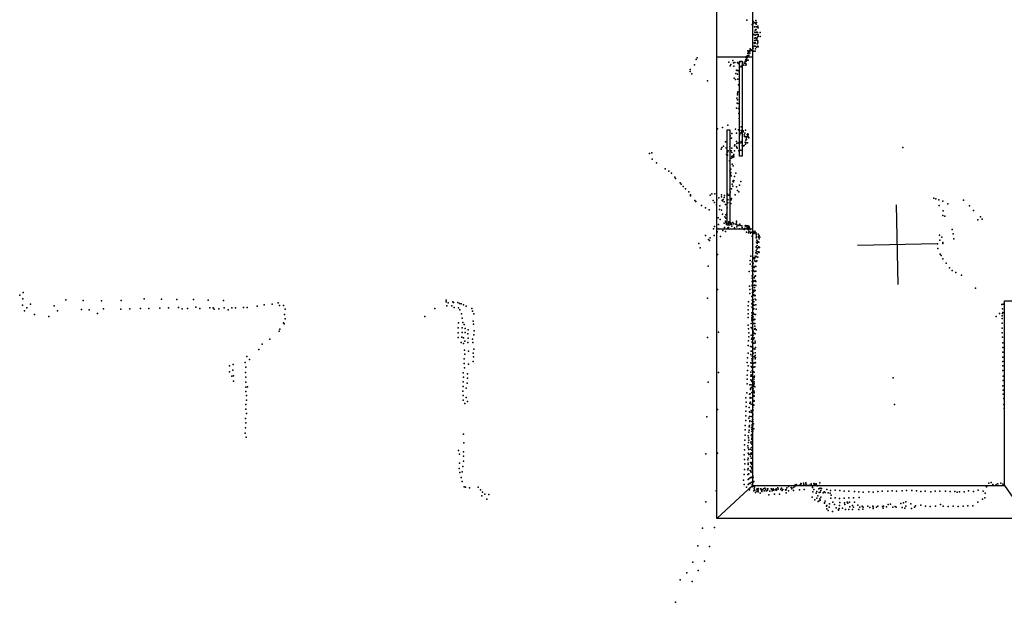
# Model space of a CAD drawing. Header units: millimetres. Extents: x 3313 to 29838, y -22117 to 770.
# Tile 1 of 28: x 3595 to 8534, y -18182 to -15258. Entities that reach past the tile are written whole.
import ezdxf

# ---------------------------------------------------------------- set-up
doc = ezdxf.new("R2010")
doc.units = ezdxf.units.MM
for name, color, linetype in [('P', 9, 'Continuous'), ('PANOS', 10, 'Continuous'), ('ROOMS', 1, 'Continuous'), ('WALLS', 3, 'Continuous'), ('WINDOWS', 6, 'Continuous')]:
    doc.layers.add(name, color=color, linetype=linetype)

# ---------------------------------------------------------------- blocks, each defined once
blk = doc.blocks.new('5-Sliding_58')
for points in [[(-457.2, 37.4), (72.8, 37.4), (72.8, 24.7), (-457.2, 24.7), (-457.2, 37.4)], [(457.2, -36.9), (-73, -36.9), (-73, -24.2), (457.2, -24.2), (457.2, -36.9)]]:
    blk.add_lwpolyline(points)

msp = doc.modelspace()

# ---------------------------------------------------------------- linework, layer by layer
at = {"layer": 'P'}
for p in [(7243, -15260), (7287, -15262), (7270, -15283), (7272, -15284), (7274, -15276), (7275, -15268), (7275, -15270), (7281, -15295), (7283, -15273), (7283, -15295), (7284, -15311), (7285, -15276), (7287, -15308), (7289, -15308), (7290, -15281), (7291, -15273), (7291, -15295), (7296, -15295), (7298, -15291), (7300, -15299), (7278, -15332), (7283, -15321), (7283, -15351), (7284, -15322), (7285, -15336), (7285, -15350), (7291, -15321), (7291, -15333), (7291, -15355), (7294, -15349), (7295, -15321), (7295, -15347), (7296, -15322), (7299, -15333), (7299, -15340), (7299, -15342), (7309, -15323), (7309, -15343), (7259, -15405), (7265, -15409), (7275, -15402), (7279, -15392), (7280, -15374), (7282, -15378), (7283, -15362), (7283, -15376), (7285, -15374), (7285, -15392), (7286, -15363), (7286, -15405), (7290, -15394), (7291, -15396), (7295, -15361), (7295, -15380), (7296, -15363), (7297, -15366), (7297, -15391), (7298, -15374), (7299, -15394), (6989, -15458), (6993, -15449), (7237, -15446), (7237, -15458), (7239, -15456), (7241, -15443), (7244, -15450), (7246, -15438), (7247, -15427), (7248, -15414), (7249, -15416), (7251, -15427), (7252, -15437), (7252, -15438), (7253, -15420), (7255, -15415), (7257, -15426), (7258, -15417), (7259, -15411), (7261, -15412), (7265, -15413), (7266, -15411), (7277, -15417), (7284, -15416), (6958, -15509), (6980, -15485), (7153, -15472), (7159, -15490), (7162, -15483), (7172, -15464), (7176, -15475), (7178, -15491), (7183, -15473), (7195, -15473), (7199, -15478), (7206, -15495), (7210, -15470), (7214, -15492), (7215, -15495), (7221, -15471), (7222, -15485), (7228, -15487), (7229, -15477), (7234, -15467), (7234, -15468), (7235, -15476), (7236, -15477), (7237, -15486), (7239, -15467), (7239, -15481), (7245, -15462), (7246, -15461), (7249, -15462), (6959, -15519), (6967, -15530), (7179, -15552), (7188, -15529), (7191, -15512), (7193, -15513), (7196, -15531), (7197, -15513), (7198, -15557), (7204, -15520), (7045, -15565), (7185, -15559), (7201, -15585), (7192, -15652), (7195, -15627), (7196, -15636), (7198, -15620), (7191, -15702), (7194, -15677), (7195, -15661), (7198, -15679), (7200, -15704), (7202, -15729), (7204, -15754), (7121, -15800), (7148, -15787), (7206, -15771), (7214, -15796), (7095, -15806), (7159, -15842), (7166, -15853), (7168, -15830), (7186, -15808), (7191, -15827), (7200, -15811), (7206, -15825), (7208, -15836), (7213, -15827), (7215, -15814), (7217, -15813), (7217, -15821), (7224, -15816), (7225, -15821), (7230, -15837), (7231, -15844), (7232, -15828), (7236, -15813), (7238, -15844), (7239, -15852), (7244, -15846), (7245, -15835), (7248, -15831), (7248, -15839), (7249, -15847), (7250, -15834), (7252, -15849), (7253, -15852), (7117, -15900), (7125, -15893), (7135, -15872), (7139, -15902), (7158, -15897), (7168, -15903), (7180, -15892), (7182, -15887), (7190, -15869), (7191, -15895), (7192, -15899), (7193, -15880), (7194, -15903), (7199, -15877), (7212, -15877), (7215, -15869), (7219, -15890), (7221, -15895), (7226, -15892), (7229, -15889), (7235, -15873), (7236, -15883), (7237, -15863), (7237, -15875), (7241, -15860), (7245, -15876), (7246, -15876), (8026, -15899), (6755, -15930), (6766, -15927), (7114, -15908), (7140, -15935), (7145, -15923), (7146, -15939), (7149, -15917), (7164, -15917), (7164, -15953), (7167, -15945), (7168, -15925), (7169, -15944), (7172, -15950), (7176, -15940), (7177, -15935), (7177, -15946), (7181, -15917), (7203, -15917), (7212, -15913), (6767, -15958), (6789, -15977), (7156, -15967), (7169, -15983), (7174, -15991), (6833, -16007), (6852, -16019), (6865, -16028), (6882, -16048), (7158, -16017), (7160, -16032), (7160, -16034), (7162, -16008), (7162, -16025), (7164, -16042), (7164, -16042), (7181, -16045), (7188, -16028), (6885, -16055), (6909, -16077), (6914, -16083), (6923, -16096), (7169, -16083), (7173, -16068), (7173, -16093), (7175, -16072), (7177, -16066), (7191, -16097), (7206, -16088), (7213, -16071), (6935, -16108), (6952, -16122), (6960, -16138), (6960, -16143), (7058, -16139), (7067, -16133), (7082, -16132), (7115, -16137), (7116, -16148), (7129, -16151), (7130, -16140), (7146, -16132), (7149, -16139), (7156, -16141), (7157, -16134), (7158, -16113), (7159, -16123), (7159, -16126), (7165, -16108), (7184, -16137), (7195, -16115), (7203, -16122), (6981, -16166), (6986, -16171), (7015, -16190), (7074, -16166), (7080, -16176), (7091, -16187), (7092, -16163), (7102, -16152), (7108, -16192), (7119, -16165), (7121, -16168), (7124, -16160), (7129, -16172), (7136, -16186), (7147, -16162), (7147, -16177), (7148, -16160), (7163, -16181), (7164, -16163), (7166, -16155), (8180, -16154), (8191, -16157), (8206, -16162), (8207, -16191), (8225, -16169), (8251, -16182), (8330, -16164), (8359, -16193), (7036, -16202), (7054, -16213), (7106, -16211), (7115, -16214), (7120, -16235), (7132, -16248), (7138, -16238), (7143, -16229), (7144, -16203), (8225, -16241), (8228, -16217), (8236, -16244), (8380, -16216), (8414, -16248), (7081, -16297), (7099, -16252), (7100, -16286), (7109, -16261), (7129, -16279), (7136, -16269), (7138, -16255), (7138, -16277), (7140, -16286), (7150, -16280), (7151, -16288), (7153, -16273), (7157, -16278), (7162, -16278), (7163, -16286), (7167, -16285), (7168, -16294), (7173, -16276), (7178, -16283), (7187, -16284), (7190, -16278), (7191, -16270), (7192, -16287), (7193, -16298), (7199, -16291), (7205, -16286), (7208, -16285), (7209, -16291), (7217, -16292), (7235, -16293), (7237, -16291), (7238, -16297), (7245, -16293), (7248, -16292), (7252, -16294), (7254, -16298), (8401, -16263), (8423, -16260), (7035, -16341), (7075, -16308), (7079, -16341), (7093, -16323), (7102, -16308), (7110, -16346), (7123, -16317), (7130, -16302), (7136, -16321), (7148, -16303), (7151, -16301), (7181, -16303), (7206, -16308), (7219, -16301), (7230, -16312), (7231, -16306), (7241, -16306), (7241, -16324), (7243, -16305), (7248, -16302), (7250, -16312), (7251, -16328), (7253, -16319), (7255, -16307), (7256, -16303), (7258, -16308), (7259, -16324), (7260, -16312), (7261, -16330), (7268, -16324), (7270, -16344), (7275, -16321), (7279, -16328), (7280, -16331), (7283, -16320), (7286, -16327), (7286, -16328), (7289, -16329), (7290, -16338), (7291, -16347), (7291, -16348), (7299, -16334), (7299, -16335), (7302, -16345), (7304, -16341), (8209, -16340), (8273, -16311), (8277, -16333), (7002, -16382), (7051, -16362), (7056, -16367), (7059, -16353), (7289, -16353), (7291, -16375), (7292, -16364), (7294, -16380), (7294, -16391), (7298, -16372), (7300, -16375), (7301, -16350), (7302, -16374), (7304, -16358), (7307, -16349), (8199, -16383), (8211, -16365), (8220, -16350), (8225, -16376), (8225, -16381), (8281, -16358), (7009, -16404), (7096, -16436), (7263, -16445), (7272, -16423), (7285, -16445), (7288, -16428), (7289, -16399), (7290, -16400), (7290, -16418), (7291, -16446), (7292, -16410), (7294, -16434), (7295, -16424), (7297, -16403), (7301, -16423), (7302, -16399), (7302, -16426), (7305, -16425), (7306, -16402), (8200, -16407), (8212, -16435), (8217, -16441), (7048, -16496), (7259, -16466), (7259, -16485), (7270, -16473), (7270, -16496), (7272, -16488), (7273, -16450), (7274, -16480), (7277, -16454), (7279, -16459), (7281, -16458), (7282, -16453), (7282, -16468), (7284, -16470), (7285, -16495), (7287, -16449), (7290, -16471), (7293, -16469), (7297, -16450), (8226, -16458), (8243, -16481), (7255, -16522), (7270, -16519), (7270, -16543), (7271, -16506), (7273, -16535), (7273, -16538), (7274, -16498), (7274, -16516), (7279, -16520), (7280, -16502), (7282, -16522), (7286, -16543), (7287, -16497), (7288, -16520), (8259, -16504), (8273, -16517), (8291, -16527), (8320, -16541), (7256, -16595), (7269, -16555), (7270, -16572), (7270, -16590), (7270, -16594), (7273, -16555), (7273, -16576), (7275, -16569), (7275, -16593), (7279, -16554), (7280, -16570), (7281, -16591), (7283, -16547), (7284, -16567), (7288, -16572), (7288, -16593), (3595, -16640), (3612, -16627), (7096, -16612), (7257, -16613), (7257, -16633), (7271, -16608), (7271, -16610), (7271, -16628), (7274, -16628), (7275, -16615), (7277, -16639), (7278, -16623), (7278, -16640), (7281, -16603), (7282, -16644), (7283, -16615), (7284, -16617), (7285, -16643), (8389, -16605), (3609, -16691), (3610, -16659), (3650, -16686), (3827, -16664), (3913, -16668), (4005, -16669), (4104, -16667), (4220, -16659), (4306, -16660), (4383, -16663), (4467, -16663), (4541, -16666), (4617, -16668), (4822, -16689), (4861, -16686), (4891, -16680), (4899, -16693), (4919, -16692), (5734, -16665), (5735, -16674), (5744, -16679), (5768, -16674), (5771, -16677), (5793, -16677), (5801, -16683), (5810, -16685), (5821, -16690), (7045, -16655), (7250, -16694), (7251, -16674), (7267, -16685), (7268, -16647), (7269, -16646), (7270, -16665), (7271, -16679), (7272, -16664), (7272, -16684), (7274, -16688), (7275, -16664), (7275, -16693), (7277, -16675), (7279, -16691), (7285, -16661), (7287, -16664), (7288, -16689), (8522, -16688), (8529, -16686), (8534, -16686), (3619, -16720), (3631, -16705), (3670, -16737), (3768, -16695), (3785, -16720), (3905, -16713), (3944, -16714), (3985, -16732), (4015, -16709), (4102, -16711), (4148, -16709), (4201, -16707), (4243, -16708), (4298, -16706), (4342, -16704), (4391, -16703), (4410, -16710), (4437, -16708), (4479, -16701), (4498, -16707), (4499, -16708), (4548, -16704), (4565, -16704), (4570, -16711), (4594, -16709), (4620, -16705), (4640, -16715), (4659, -16705), (4678, -16704), (4717, -16703), (4736, -16702), (4787, -16696), (4924, -16737), (4927, -16711), (5677, -16708), (5738, -16695), (5763, -16695), (5774, -16703), (5797, -16704), (5803, -16714), (5811, -16734), (5835, -16696), (5863, -16708), (5867, -16721), (5873, -16734), (7250, -16714), (7250, -16734), (7267, -16742), (7268, -16730), (7270, -16699), (7270, -16702), (7273, -16702), (7275, -16730), (7276, -16711), (7278, -16709), (7280, -16736), (7284, -16737), (7286, -16737), (7290, -16711), (8510, -16732), (8525, -16710), (8525, -16733), (8527, -16727), (3741, -16747), (4918, -16779), (4922, -16785), (4926, -16759), (5628, -16747), (5796, -16780), (5815, -16756), (5818, -16778), (5825, -16788), (5870, -16771), (5872, -16787), (7249, -16752), (7250, -16791), (7264, -16783), (7267, -16752), (7268, -16762), (7268, -16770), (7274, -16749), (7276, -16783), (7277, -16764), (7280, -16761), (7280, -16783), (7281, -16763), (7282, -16763), (7283, -16783), (8494, -16747), (8523, -16745), (8523, -16782), (8524, -16757), (4897, -16821), (4900, -16812), (5794, -16805), (5794, -16830), (5814, -16804), (5814, -16828), (5829, -16808), (5830, -16828), (5843, -16834), (5844, -16814), (5873, -16839), (5875, -16819), (7100, -16827), (7251, -16810), (7252, -16829), (7264, -16803), (7265, -16842), (7270, -16810), (7273, -16826), (7274, -16822), (7275, -16842), (7280, -16831), (7281, -16811), (7282, -16796), (7284, -16834), (7285, -16808), (7289, -16815), (8523, -16806), (8523, -16830), (4811, -16886), (4849, -16861), (5794, -16853), (5810, -16878), (5813, -16852), (5821, -16884), (5822, -16855), (5828, -16872), (5843, -16878), (5844, -16856), (5867, -16861), (5868, -16878), (7046, -16854), (7251, -16870), (7252, -16849), (7266, -16861), (7270, -16855), (7270, -16875), (7270, -16878), (7273, -16863), (7273, -16882), (7276, -16862), (7276, -16881), (7280, -16855), (7282, -16881), (7284, -16871), (7285, -16880), (8525, -16852), (8526, -16880), (4794, -16914), (5826, -16916), (5828, -16937), (5846, -16921), (5870, -16932), (5873, -16911), (7249, -16893), (7250, -16932), (7261, -16899), (7262, -16938), (7265, -16922), (7268, -16900), (7269, -16899), (7270, -16921), (7273, -16901), (7275, -16932), (7280, -16910), (7282, -16911), (7284, -16930), (7286, -16904), (8526, -16927), (8527, -16904), (4666, -16988), (4726, -16978), (4735, -16949), (4748, -16963), (5824, -16984), (5825, -16961), (5846, -16987), (5869, -16974), (5871, -16950), (7245, -16978), (7246, -16956), (7262, -16980), (7268, -16961), (7268, -16982), (7269, -16947), (7269, -16971), (7271, -16943), (7272, -16982), (7273, -16961), (7277, -16982), (7279, -16950), (7284, -16978), (7285, -16944), (7285, -16961), (7286, -16954), (7286, -16981), (8526, -16952), (8527, -16974), (4647, -16996), (4647, -17025), (4665, -17017), (4728, -17028), (4729, -17002), (5820, -17031), (5826, -17005), (5842, -17035), (7100, -17028), (7246, -17019), (7249, -16996), (7263, -17027), (7264, -16998), (7265, -17040), (7267, -17003), (7268, -16998), (7269, -17019), (7273, -17003), (7273, -17023), (7276, -17025), (7278, -17002), (7279, -17027), (7282, -17001), (8526, -16996), (8526, -17019), (4659, -17048), (4667, -17045), (4667, -17073), (4729, -17053), (4730, -17078), (5820, -17076), (5821, -17053), (5839, -17083), (5842, -17058), (7049, -17078), (7244, -17042), (7244, -17063), (7245, -17085), (7262, -17048), (7262, -17065), (7264, -17068), (7268, -17048), (7268, -17074), (7277, -17064), (7277, -17077), (7277, -17087), (7279, -17050), (7279, -17076), (7280, -17054), (7280, -17086), (7281, -17048), (7976, -17056), (8528, -17069), (8529, -17047), (4730, -17103), (4730, -17124), (4738, -17100), (5818, -17123), (5820, -17099), (5834, -17108), (7242, -17131), (7256, -17137), (7257, -17091), (7260, -17136), (7261, -17108), (7261, -17114), (7264, -17090), (7267, -17103), (7267, -17106), (7268, -17129), (7275, -17110), (7277, -17096), (7278, -17099), (7278, -17120), (7278, -17121), (7279, -17127), (7280, -17130), (7282, -17101), (8526, -17095), (8528, -17138), (8529, -17118), (4732, -17167), (4733, -17144), (5819, -17145), (5819, -17168), (5828, -17185), (5835, -17154), (5841, -17174), (7237, -17156), (7239, -17177), (7257, -17183), (7259, -17155), (7260, -17158), (7261, -17177), (7265, -17188), (7267, -17156), (7273, -17168), (7276, -17150), (7277, -17144), (7277, -17170), (7279, -17148), (7279, -17173), (8531, -17159), (4730, -17190), (4730, -17213), (4732, -17235), (7096, -17215), (7237, -17223), (7239, -17200), (7255, -17205), (7256, -17227), (7257, -17228), (7265, -17219), (7266, -17228), (7269, -17231), (7272, -17220), (7273, -17202), (7273, -17215), (7274, -17191), (7277, -17192), (7984, -17189), (8532, -17190), (8534, -17210), (4728, -17260), (4729, -17281), (7042, -17252), (7237, -17246), (7237, -17270), (7252, -17258), (7256, -17250), (7257, -17272), (7257, -17275), (7265, -17249), (7267, -17274), (7271, -17251), (7271, -17264), (7272, -17275), (7273, -17239), (7273, -17242), (7273, -17265), (7276, -17287), (4726, -17333), (4727, -17306), (7235, -17295), (7235, -17316), (7252, -17329), (7255, -17301), (7255, -17319), (7256, -17295), (7266, -17304), (7267, -17325), (7268, -17315), (7269, -17289), (7270, -17294), (7271, -17312), (7272, -17323), (7273, -17297), (7277, -17311), (4731, -17353), (5822, -17338), (5823, -17382), (7232, -17368), (7234, -17343), (7250, -17347), (7251, -17356), (7251, -17380), (7252, -17369), (7262, -17381), (7264, -17343), (7264, -17376), (7267, -17342), (7267, -17360), (7267, -17365), (7269, -17338), (7269, -17352), (7270, -17355), (5796, -17420), (5822, -17427), (7095, -17434), (7231, -17391), (7231, -17417), (7248, -17396), (7249, -17407), (7250, -17433), (7252, -17416), (7261, -17414), (7264, -17432), (7266, -17405), (7267, -17388), (7267, -17418), (5802, -17438), (5802, -17484), (5821, -17474), (5822, -17449), (7037, -17437), (7229, -17442), (7231, -17465), (7248, -17467), (7249, -17459), (7250, -17484), (7252, -17441), (7260, -17438), (7261, -17448), (7261, -17481), (7264, -17458), (7266, -17438), (7266, -17459), (7267, -17481), (5799, -17510), (5803, -17531), (5815, -17528), (5818, -17500), (7231, -17515), (7233, -17487), (7248, -17517), (7250, -17491), (7250, -17510), (7259, -17521), (7261, -17501), (7263, -17527), (7264, -17485), (7267, -17490), (7268, -17506), (7268, -17510), (7269, -17531), (7270, -17519), (7271, -17528), (7271, -17531), (5810, -17556), (5815, -17575), (7226, -17569), (7229, -17541), (7248, -17540), (7249, -17566), (7252, -17538), (7253, -17562), (7259, -17558), (7264, -17554), (7264, -17580), (7267, -17579), (7269, -17557), (7272, -17548), (7272, -17558), (7272, -17582), (7275, -17555), (7277, -17576), (7538, -17583), (7609, -17583), (8468, -17580), (5824, -17603), (5831, -17605), (5851, -17607), (5895, -17605), (5906, -17617), (5916, -17630), (7089, -17622), (7229, -17591), (7241, -17605), (7250, -17591), (7254, -17586), (7256, -17617), (7259, -17607), (7260, -17585), (7269, -17592), (7270, -17603), (7275, -17600), (7278, -17622), (7280, -17612), (7281, -17604), (7282, -17619), (7286, -17631), (7292, -17625), (7293, -17615), (7294, -17613), (7299, -17611), (7299, -17627), (7300, -17620), (7312, -17613), (7313, -17613), (7317, -17619), (7318, -17626), (7319, -17617), (7327, -17613), (7329, -17622), (7333, -17610), (7336, -17615), (7340, -17623), (7341, -17623), (7346, -17620), (7347, -17613), (7348, -17613), (7358, -17624), (7365, -17612), (7367, -17614), (7370, -17623), (7373, -17616), (7375, -17613), (7376, -17619), (7384, -17618), (7390, -17613), (7392, -17619), (7398, -17607), (7400, -17615), (7413, -17615), (7413, -17616), (7417, -17610), (7420, -17621), (7424, -17616), (7436, -17617), (7439, -17619), (7440, -17616), (7444, -17607), (7452, -17601), (7452, -17623), (7465, -17606), (7468, -17613), (7469, -17610), (7476, -17606), (7476, -17621), (7483, -17594), (7484, -17601), (7490, -17591), (7491, -17594), (7500, -17595), (7506, -17617), (7509, -17594), (7510, -17592), (7514, -17586), (7514, -17595), (7516, -17588), (7525, -17596), (7527, -17584), (7529, -17590), (7530, -17616), (7531, -17595), (7538, -17596), (7539, -17587), (7543, -17594), (7544, -17594), (7556, -17594), (7561, -17596), (7565, -17587), (7565, -17589), (7568, -17595), (7572, -17604), (7572, -17606), (7573, -17628), (7578, -17586), (7578, -17616), (7581, -17593), (7582, -17593), (7583, -17589), (7587, -17593), (7591, -17587), (7592, -17594), (7594, -17626), (7596, -17598), (7603, -17612), (7605, -17596), (7606, -17631), (7611, -17610), (7611, -17630), (7614, -17621), (7618, -17611), (7626, -17632), (7630, -17627), (7635, -17631), (7644, -17616), (7650, -17632), (7662, -17621), (7686, -17619), (7709, -17621), (7731, -17625), (7754, -17624), (7782, -17626), (7804, -17627), (7827, -17629), (7855, -17627), (7877, -17630), (7900, -17626), (7922, -17624), (7950, -17625), (7972, -17623), (7994, -17624), (8021, -17623), (8043, -17621), (8071, -17621), (8093, -17622), (8115, -17626), (8138, -17625), (8166, -17627), (8188, -17625), (8211, -17625), (8239, -17625), (8262, -17626), (8286, -17626), (8298, -17629), (8309, -17627), (8333, -17627), (8355, -17622), (8380, -17626), (8403, -17620), (8428, -17625), (8443, -17599), (8445, -17603), (8449, -17598), (8456, -17584), (8477, -17591), (8493, -17590), (8501, -17587), (8516, -17584), (8526, -17589), (5913, -17648), (5929, -17639), (5939, -17665), (5948, -17641), (7037, -17678), (7309, -17634), (7353, -17642), (7381, -17640), (7406, -17640), (7440, -17633), (7571, -17655), (7583, -17668), (7591, -17634), (7593, -17660), (7598, -17648), (7600, -17676), (7603, -17674), (7609, -17663), (7610, -17669), (7613, -17655), (7635, -17675), (7661, -17634), (7664, -17659), (7665, -17645), (7674, -17679), (7685, -17658), (7707, -17661), (7709, -17681), (7731, -17660), (7732, -17682), (7746, -17680), (7755, -17658), (7758, -17680), (7778, -17657), (7782, -17679), (7806, -17656), (8041, -17678), (8401, -17680), (8425, -17665), (8437, -17657), (8438, -17635), (7632, -17683), (7633, -17685), (7643, -17700), (7644, -17696), (7644, -17713), (7651, -17722), (7656, -17704), (7658, -17688), (7673, -17726), (7683, -17692), (7690, -17708), (7702, -17720), (7703, -17716), (7705, -17711), (7708, -17696), (7723, -17709), (7735, -17692), (7737, -17717), (7749, -17685), (7754, -17717), (7760, -17703), (7772, -17716), (7773, -17696), (7777, -17704), (7799, -17694), (7805, -17717), (7810, -17705), (7822, -17700), (7824, -17715), (7827, -17705), (7849, -17699), (7860, -17706), (7875, -17699), (7876, -17712), (7877, -17703), (7893, -17704), (7900, -17699), (7924, -17702), (7927, -17709), (7928, -17700), (7943, -17703), (7952, -17692), (7964, -17690), (7975, -17705), (7987, -17702), (7991, -17704), (8015, -17686), (8022, -17706), (8028, -17683), (8036, -17709), (8040, -17700), (8065, -17688), (8068, -17711), (8084, -17705), (8089, -17698), (8115, -17695), (8139, -17700), (8163, -17702), (8189, -17699), (8214, -17691), (8227, -17699), (8252, -17701), (8277, -17699), (8302, -17701), (8327, -17700), (8352, -17698), (8377, -17698), (7020, -17810), (7080, -17807), (6996, -17898), (7056, -17902), (7030, -17975), (6971, -17981), (6999, -18023), (6908, -18069), (6941, -18034), (6969, -18077), (6885, -18182)]:
    msp.add_point(p, dxfattribs=at)
at = {"layer": 'PANOS'}
for points in [[(8001, -16587.2), (7993.8, -16187.3)], [(8197.4, -16383.6), (7797.4, -16390.8)]]:
    msp.add_lwpolyline(points, dxfattribs=at)
at = {"layer": 'ROOMS'}
msp.add_lwpolyline([(8953.5, -13868.4), (7435.9, -13868.4), (7270.8, -13868.4), (7270.8, -17595.8), (8534.4, -17595.8), (8534.4, -16668.8), (9740.9, -16668.8), (10776, -16668.8), (10776, -14554.2), (10776, -13868.4), (9899.6, -13868.4), (8953.5, -13868.4)], close=True, dxfattribs=at)
at = {"layer": 'WALLS'}
for points in [[(7092.9, -17761), (7092.9, -13811.2), (7181.9, -13811.2), (7270.8, -13868.4), (7270.8, -17595.8), (7181.9, -17678.4), (7092.9, -17761)], [(7270.8, -17595.8), (8534.4, -17595.8), (8591.5, -17678.4), (8591.5, -17761), (7092.9, -17761), (7181.9, -17678.4), (7270.8, -17595.8)]]:
    msp.add_lwpolyline(points, dxfattribs=at)
at = {"layer": 'WINDOWS'}
msp.add_lwpolyline([(7092.9, -16309), (7092.9, -15445.4), (7270.8, -15445.4), (7270.8, -16309), (7092.9, -16309)], dxfattribs=at)

# ---------------------------------------------------------------- block references
at = {"layer": 'WINDOWS', "xscale": 0.9, "rotation": 90}
msp.add_blockref('5-Sliding_58', (7181.8, -15877.2), dxfattribs=at)

doc.saveas('drawing.dxf')
